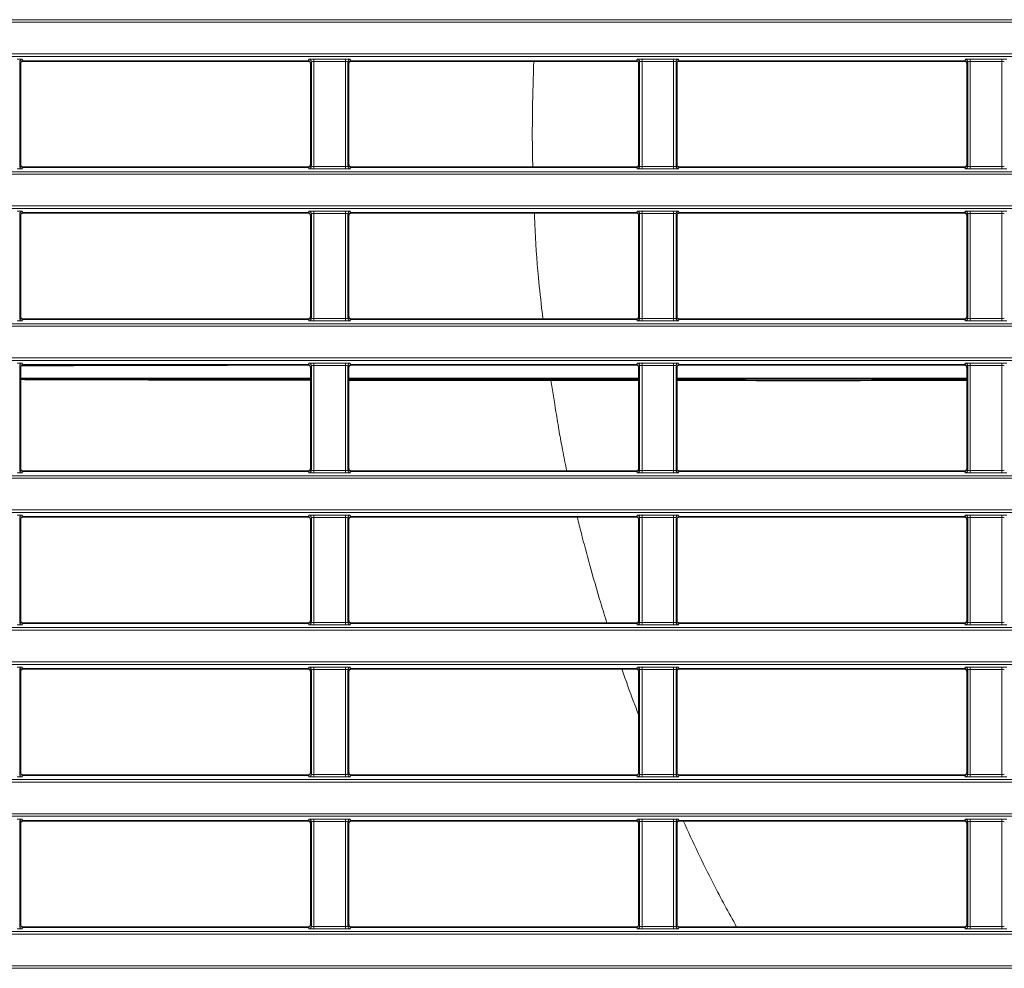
# Model space of a CAD drawing. Header units: millimetres. Extents: x 0 to 1118, y 0 to 864.
# Tile 84 of 172: x 634 to 654, y 339 to 358. Entities that reach past the tile are written whole.
import ezdxf

# ---------------------------------------------------------------- set-up
doc = ezdxf.new("R2010")
doc.units = ezdxf.units.MM

msp = doc.modelspace()

# ---------------------------------------------------------------- linework, layer by layer
at = {"color": 7, "linetype": 'Continuous', "lineweight": 18}
for p, q in [((523.211, 358.209), (663.222, 358.209)), ((663.222, 358.159), (523.211, 358.159)), ((523.211, 357.505), (663.222, 357.505)), ((663.222, 357.455), (523.211, 357.455)), ((634.092, 357.345), (634.092, 355.194)), ((634.106, 357.31), (634.092, 357.345)), ((634.142, 357.395), (634.156, 357.36)), ((640.027, 357.36), (640.041, 357.395)), ((640.091, 357.345), (640.077, 357.31)), ((640.091, 355.194), (640.091, 357.345)), ((640.141, 357.399), (640.792, 357.399)), ((640.141, 357.399), (640.141, 357.349)), ((640.792, 357.349), (640.141, 357.349)), ((640.141, 357.349), (640.141, 355.19)), ((640.792, 357.399), (640.792, 357.349)), ((640.792, 355.19), (640.792, 357.349)), ((640.842, 357.345), (640.842, 355.194)), ((640.856, 357.31), (640.842, 357.345)), ((640.892, 357.395), (640.906, 357.36)), ((646.777, 357.36), (646.791, 357.395)), ((646.841, 357.345), (646.827, 357.31)), ((646.841, 355.194), (646.841, 357.345)), ((646.891, 357.399), (647.542, 357.399)), ((646.891, 357.399), (646.891, 357.349)), ((647.542, 357.349), (646.891, 357.349)), ((646.891, 357.349), (646.891, 355.19)), ((647.542, 357.399), (647.542, 357.349)), ((647.542, 355.19), (647.542, 357.349)), ((647.592, 357.345), (647.592, 355.194)), ((647.606, 357.31), (647.592, 357.345)), ((647.642, 357.395), (647.656, 357.36)), ((653.527, 357.36), (653.541, 357.395)), ((653.591, 357.345), (653.577, 357.31)), ((653.591, 355.194), (653.591, 357.345)), ((653.641, 357.399), (654.292, 357.399)), ((653.641, 357.399), (653.641, 357.349)), ((654.292, 357.349), (653.641, 357.349)), ((653.641, 357.349), (653.641, 355.19)), ((654.292, 357.399), (654.292, 357.349)), ((654.292, 355.19), (654.292, 357.349)), ((634.092, 355.194), (634.106, 355.229)), ((640.077, 355.229), (640.091, 355.194)), ((640.141, 355.19), (640.141, 355.14)), ((640.141, 355.19), (640.792, 355.19)), ((640.792, 355.19), (640.792, 355.14)), ((640.842, 355.194), (640.856, 355.229)), ((646.827, 355.229), (646.841, 355.194)), ((646.891, 355.19), (646.891, 355.14)), ((646.891, 355.19), (647.542, 355.19)), ((647.542, 355.19), (647.542, 355.14)), ((647.592, 355.194), (647.606, 355.229)), ((653.577, 355.229), (653.591, 355.194)), ((653.641, 355.19), (654.292, 355.19)), ((653.641, 355.19), (653.641, 355.14)), ((654.292, 355.19), (654.292, 355.14)), ((523.211, 355.084), (663.222, 355.084)), ((663.222, 355.034), (523.211, 355.034)), ((634.156, 355.179), (634.142, 355.144)), ((640.041, 355.144), (640.027, 355.179)), ((640.792, 355.14), (640.141, 355.14)), ((640.906, 355.179), (640.892, 355.144)), ((646.791, 355.144), (646.777, 355.179)), ((647.542, 355.14), (646.891, 355.14)), ((647.656, 355.179), (647.642, 355.144)), ((653.541, 355.144), (653.527, 355.179)), ((654.292, 355.14), (653.641, 355.14)), ((523.211, 354.38), (663.222, 354.38)), ((663.222, 354.33), (523.211, 354.33)), ((634.092, 354.22), (634.092, 352.069)), ((634.106, 354.185), (634.092, 354.22)), ((634.142, 354.27), (634.156, 354.235)), ((640.027, 354.235), (640.041, 354.27)), ((640.091, 354.22), (640.077, 354.185)), ((640.091, 352.069), (640.091, 354.22)), ((640.141, 354.274), (640.792, 354.274)), ((640.141, 354.274), (640.141, 354.224)), ((640.792, 354.224), (640.141, 354.224)), ((640.141, 354.224), (640.141, 352.065)), ((640.792, 354.274), (640.792, 354.224)), ((640.792, 352.065), (640.792, 354.224)), ((640.842, 354.22), (640.842, 352.069)), ((640.856, 354.185), (640.842, 354.22)), ((640.892, 354.27), (640.906, 354.235)), ((646.777, 354.235), (646.791, 354.27)), ((646.841, 354.22), (646.827, 354.185)), ((646.841, 352.069), (646.841, 354.22)), ((646.891, 354.274), (647.542, 354.274)), ((646.891, 354.274), (646.891, 354.224)), ((647.542, 354.224), (646.891, 354.224)), ((646.891, 354.224), (646.891, 352.065)), ((647.542, 354.274), (647.542, 354.224)), ((647.542, 352.065), (647.542, 354.224)), ((647.592, 354.22), (647.592, 352.069)), ((647.606, 354.185), (647.592, 354.22)), ((647.642, 354.27), (647.656, 354.235)), ((653.527, 354.235), (653.541, 354.27)), ((653.591, 354.22), (653.577, 354.185)), ((653.591, 352.069), (653.591, 354.22)), ((653.641, 354.274), (654.292, 354.274)), ((653.641, 354.274), (653.641, 354.224)), ((654.292, 354.224), (653.641, 354.224)), ((653.641, 354.224), (653.641, 352.065)), ((654.292, 354.274), (654.292, 354.224)), ((654.292, 352.065), (654.292, 354.224)), ((523.211, 351.959), (663.222, 351.959)), ((634.092, 352.069), (634.106, 352.104)), ((634.156, 352.054), (634.142, 352.019)), ((640.041, 352.019), (640.027, 352.054)), ((640.077, 352.104), (640.091, 352.069)), ((640.141, 352.065), (640.792, 352.065)), ((640.141, 352.065), (640.141, 352.015)), ((640.792, 352.015), (640.141, 352.015)), ((640.792, 352.065), (640.792, 352.015)), ((640.842, 352.069), (640.856, 352.104)), ((640.906, 352.054), (640.892, 352.019)), ((646.791, 352.019), (646.777, 352.054)), ((646.827, 352.104), (646.841, 352.069)), ((646.891, 352.065), (646.891, 352.015)), ((646.891, 352.065), (647.542, 352.065)), ((647.542, 352.015), (646.891, 352.015)), ((647.542, 352.065), (647.542, 352.015)), ((647.592, 352.069), (647.606, 352.104)), ((647.656, 352.054), (647.642, 352.019)), ((653.541, 352.019), (653.527, 352.054)), ((653.577, 352.104), (653.591, 352.069)), ((653.641, 352.065), (654.292, 352.065)), ((653.641, 352.065), (653.641, 352.015)), ((654.292, 352.015), (653.641, 352.015)), ((654.292, 352.065), (654.292, 352.015)), ((663.222, 351.909), (523.211, 351.909)), ((523.211, 351.255), (663.222, 351.255)), ((663.222, 351.205), (523.211, 351.205)), ((634.142, 351.145), (634.156, 351.11)), ((640.027, 351.11), (640.041, 351.145)), ((640.141, 351.149), (640.792, 351.149)), ((640.141, 351.149), (640.141, 351.099)), ((640.792, 351.149), (640.792, 351.099)), ((640.892, 351.145), (640.906, 351.11)), ((646.777, 351.11), (646.791, 351.145)), ((646.891, 351.149), (647.542, 351.149)), ((646.891, 351.149), (646.891, 351.099)), ((647.542, 351.149), (647.542, 351.099)), ((647.642, 351.145), (647.656, 351.11)), ((653.527, 351.11), (653.541, 351.145)), ((653.641, 351.149), (654.292, 351.149)), ((653.641, 351.149), (653.641, 351.099)), ((654.292, 351.149), (654.292, 351.099)), ((634.092, 351.095), (634.092, 348.944)), ((634.106, 351.06), (634.092, 351.095)), ((640.091, 351.095), (640.077, 351.06)), ((640.091, 348.944), (640.091, 351.095)), ((640.792, 351.099), (640.141, 351.099)), ((640.141, 351.099), (640.141, 348.94)), ((640.792, 348.94), (640.792, 351.099)), ((640.842, 351.095), (640.842, 348.944)), ((640.856, 351.06), (640.842, 351.095)), ((646.841, 351.095), (646.827, 351.06)), ((646.841, 348.944), (646.841, 351.095)), ((647.542, 351.099), (646.891, 351.099)), ((646.891, 351.099), (646.891, 348.94)), ((647.542, 348.94), (647.542, 351.099)), ((647.592, 351.095), (647.592, 348.944)), ((647.606, 351.06), (647.592, 351.095)), ((653.591, 351.095), (653.577, 351.06)), ((653.591, 348.944), (653.591, 351.095)), ((654.292, 351.099), (653.641, 351.099)), ((653.641, 351.099), (653.641, 348.94)), ((654.292, 348.94), (654.292, 351.099)), ((634.092, 348.944), (634.106, 348.979)), ((634.156, 348.929), (634.142, 348.894)), ((640.041, 348.894), (640.027, 348.929)), ((640.077, 348.979), (640.091, 348.944)), ((640.141, 348.94), (640.141, 348.89)), ((640.141, 348.94), (640.792, 348.94)), ((640.792, 348.94), (640.792, 348.89)), ((640.842, 348.944), (640.856, 348.979)), ((640.906, 348.929), (640.892, 348.894)), ((646.791, 348.894), (646.777, 348.929)), ((646.827, 348.979), (646.841, 348.944)), ((646.891, 348.94), (646.891, 348.89)), ((646.891, 348.94), (647.542, 348.94)), ((647.542, 348.94), (647.542, 348.89)), ((647.592, 348.944), (647.606, 348.979)), ((647.656, 348.929), (647.642, 348.894)), ((653.541, 348.894), (653.527, 348.929)), ((653.577, 348.979), (653.591, 348.944)), ((653.641, 348.94), (654.292, 348.94)), ((653.641, 348.94), (653.641, 348.89)), ((654.292, 348.94), (654.292, 348.89)), ((523.211, 348.834), (663.222, 348.834)), ((663.222, 348.784), (523.211, 348.784)), ((640.792, 348.89), (640.141, 348.89)), ((647.542, 348.89), (646.891, 348.89)), ((654.292, 348.89), (653.641, 348.89)), ((523.211, 348.13), (663.222, 348.13)), ((663.222, 348.08), (523.211, 348.08)), ((634.092, 347.97), (634.092, 345.819)), ((634.106, 347.935), (634.092, 347.97)), ((634.142, 348.02), (634.156, 347.985)), ((640.027, 347.985), (640.041, 348.02)), ((640.091, 347.97), (640.077, 347.935)), ((640.091, 345.819), (640.091, 347.97)), ((640.141, 348.024), (640.792, 348.024)), ((640.141, 348.024), (640.141, 347.974)), ((640.792, 347.974), (640.141, 347.974)), ((640.141, 347.974), (640.141, 345.815)), ((640.792, 348.024), (640.792, 347.974)), ((640.792, 345.815), (640.792, 347.974)), ((640.842, 347.97), (640.842, 345.819)), ((640.856, 347.935), (640.842, 347.97)), ((640.892, 348.02), (640.906, 347.985)), ((646.777, 347.985), (646.791, 348.02)), ((646.841, 347.97), (646.827, 347.935)), ((646.841, 345.819), (646.841, 347.97)), ((646.891, 348.024), (647.542, 348.024)), ((646.891, 348.024), (646.891, 347.974)), ((647.542, 347.974), (646.891, 347.974)), ((646.891, 347.974), (646.891, 345.815)), ((647.542, 348.024), (647.542, 347.974)), ((647.542, 345.815), (647.542, 347.974)), ((647.592, 347.97), (647.592, 345.819)), ((647.606, 347.935), (647.592, 347.97)), ((647.642, 348.02), (647.656, 347.985)), ((653.527, 347.985), (653.541, 348.02)), ((653.591, 347.97), (653.577, 347.935)), ((653.591, 345.819), (653.591, 347.97)), ((653.641, 348.024), (654.292, 348.024)), ((653.641, 348.024), (653.641, 347.974)), ((654.292, 347.974), (653.641, 347.974)), ((653.641, 347.974), (653.641, 345.815)), ((654.292, 348.024), (654.292, 347.974)), ((654.292, 345.815), (654.292, 347.974)), ((523.211, 345.709), (663.222, 345.709)), ((634.092, 345.819), (634.106, 345.854)), ((634.156, 345.804), (634.142, 345.769)), ((640.041, 345.769), (640.027, 345.804)), ((640.077, 345.854), (640.091, 345.819)), ((640.141, 345.815), (640.792, 345.815)), ((640.141, 345.815), (640.141, 345.765)), ((640.792, 345.765), (640.141, 345.765)), ((640.792, 345.815), (640.792, 345.765)), ((640.842, 345.819), (640.856, 345.854)), ((640.906, 345.804), (640.892, 345.769)), ((646.791, 345.769), (646.777, 345.804)), ((646.827, 345.854), (646.841, 345.819)), ((646.891, 345.815), (647.542, 345.815)), ((646.891, 345.815), (646.891, 345.765)), ((647.542, 345.765), (646.891, 345.765)), ((647.542, 345.815), (647.542, 345.765)), ((647.592, 345.819), (647.606, 345.854)), ((647.656, 345.804), (647.642, 345.769)), ((653.541, 345.769), (653.527, 345.804)), ((653.577, 345.854), (653.591, 345.819)), ((653.641, 345.815), (654.292, 345.815)), ((653.641, 345.815), (653.641, 345.765)), ((654.292, 345.765), (653.641, 345.765)), ((654.292, 345.815), (654.292, 345.765)), ((663.222, 345.659), (523.211, 345.659)), ((523.211, 345.005), (663.222, 345.005)), ((663.222, 344.955), (523.211, 344.955)), ((634.142, 344.895), (634.156, 344.86)), ((640.027, 344.86), (640.041, 344.895)), ((640.141, 344.899), (640.792, 344.899)), ((640.141, 344.849), (640.141, 344.899)), ((640.792, 344.849), (640.792, 344.899)), ((640.892, 344.895), (640.906, 344.86)), ((646.777, 344.86), (646.791, 344.895)), ((646.891, 344.899), (647.542, 344.899)), ((646.891, 344.849), (646.891, 344.899)), ((647.542, 344.849), (647.542, 344.899)), ((647.642, 344.895), (647.656, 344.86)), ((653.527, 344.86), (653.541, 344.895)), ((653.641, 344.899), (654.292, 344.899)), ((653.641, 344.849), (653.641, 344.899)), ((654.292, 344.849), (654.292, 344.899)), ((634.092, 344.845), (634.092, 342.694)), ((634.106, 344.81), (634.092, 344.845)), ((640.091, 344.845), (640.077, 344.81)), ((640.091, 342.694), (640.091, 344.845)), ((640.792, 344.849), (640.141, 344.849)), ((640.141, 344.849), (640.141, 342.69)), ((640.792, 342.69), (640.792, 344.849)), ((640.842, 344.845), (640.842, 342.694)), ((640.856, 344.81), (640.842, 344.845)), ((646.841, 344.845), (646.827, 344.81)), ((646.841, 342.694), (646.841, 344.845)), ((647.542, 344.849), (646.891, 344.849)), ((646.891, 344.849), (646.891, 342.69)), ((647.542, 342.69), (647.542, 344.849)), ((647.592, 344.845), (647.592, 342.694)), ((647.606, 344.81), (647.592, 344.845)), ((653.591, 344.845), (653.577, 344.81)), ((653.591, 342.694), (653.591, 344.845)), ((654.292, 344.849), (653.641, 344.849)), ((653.641, 344.849), (653.641, 342.69)), ((654.292, 342.69), (654.292, 344.849)), ((634.092, 342.694), (634.106, 342.729)), ((634.156, 342.679), (634.142, 342.644)), ((640.041, 342.644), (640.027, 342.679)), ((640.077, 342.729), (640.091, 342.694)), ((640.141, 342.64), (640.141, 342.69)), ((640.141, 342.69), (640.792, 342.69)), ((640.792, 342.64), (640.141, 342.64)), ((640.792, 342.64), (640.792, 342.69)), ((640.842, 342.694), (640.856, 342.729)), ((640.906, 342.679), (640.892, 342.644)), ((646.791, 342.644), (646.777, 342.679)), ((646.827, 342.729), (646.841, 342.694)), ((646.891, 342.64), (646.891, 342.69)), ((646.891, 342.69), (647.542, 342.69)), ((647.542, 342.64), (646.891, 342.64)), ((647.542, 342.64), (647.542, 342.69)), ((647.592, 342.694), (647.606, 342.729)), ((647.656, 342.679), (647.642, 342.644)), ((653.541, 342.644), (653.527, 342.679)), ((653.577, 342.729), (653.591, 342.694)), ((653.641, 342.64), (653.641, 342.69)), ((653.641, 342.69), (654.292, 342.69)), ((654.292, 342.64), (653.641, 342.64)), ((654.292, 342.64), (654.292, 342.69)), ((523.211, 342.584), (663.222, 342.584)), ((663.222, 342.534), (523.211, 342.534)), ((523.211, 341.88), (663.222, 341.88)), ((663.222, 341.83), (523.211, 341.83)), ((634.092, 341.72), (634.092, 339.569)), ((634.106, 341.685), (634.092, 341.72)), ((634.142, 341.77), (634.156, 341.735)), ((640.027, 341.735), (640.041, 341.77)), ((640.091, 341.72), (640.077, 341.685)), ((640.091, 339.569), (640.091, 341.72)), ((640.141, 341.774), (640.792, 341.774)), ((640.141, 341.774), (640.141, 341.724)), ((640.792, 341.724), (640.141, 341.724)), ((640.141, 341.724), (640.141, 339.565)), ((640.792, 341.774), (640.792, 341.724)), ((640.792, 339.565), (640.792, 341.724)), ((640.842, 341.72), (640.842, 339.569)), ((640.856, 341.685), (640.842, 341.72)), ((640.892, 341.77), (640.906, 341.735)), ((646.777, 341.735), (646.791, 341.77)), ((646.841, 341.72), (646.827, 341.685)), ((646.841, 339.569), (646.841, 341.72)), ((646.891, 341.774), (647.542, 341.774)), ((646.891, 341.774), (646.891, 341.724)), ((647.542, 341.724), (646.891, 341.724)), ((646.891, 341.724), (646.891, 339.565)), ((647.542, 341.774), (647.542, 341.724)), ((647.542, 339.565), (647.542, 341.724)), ((647.592, 341.72), (647.592, 339.569)), ((647.606, 341.685), (647.592, 341.72)), ((647.642, 341.77), (647.656, 341.735)), ((653.527, 341.735), (653.541, 341.77)), ((653.591, 341.72), (653.577, 341.685)), ((653.591, 339.569), (653.591, 341.72)), ((653.641, 341.774), (654.292, 341.774)), ((653.641, 341.774), (653.641, 341.724)), ((654.292, 341.724), (653.641, 341.724)), ((653.641, 341.724), (653.641, 339.565)), ((654.292, 341.774), (654.292, 341.724)), ((654.292, 339.565), (654.292, 341.724)), ((634.092, 339.569), (634.106, 339.604)), ((640.077, 339.604), (640.091, 339.569)), ((640.842, 339.569), (640.856, 339.604)), ((646.827, 339.604), (646.841, 339.569)), ((647.592, 339.569), (647.606, 339.604)), ((653.577, 339.604), (653.591, 339.569)), ((523.211, 339.459), (663.222, 339.459)), ((663.222, 339.409), (523.211, 339.409)), ((634.156, 339.554), (634.142, 339.519)), ((640.041, 339.519), (640.027, 339.554)), ((640.141, 339.565), (640.141, 339.515)), ((640.141, 339.565), (640.792, 339.565)), ((640.792, 339.515), (640.141, 339.515)), ((640.792, 339.565), (640.792, 339.515)), ((640.906, 339.554), (640.892, 339.519)), ((646.791, 339.519), (646.777, 339.554)), ((646.891, 339.565), (647.542, 339.565)), ((646.891, 339.565), (646.891, 339.515)), ((647.542, 339.515), (646.891, 339.515)), ((647.542, 339.565), (647.542, 339.515)), ((647.656, 339.554), (647.642, 339.519)), ((653.541, 339.519), (653.527, 339.554)), ((653.641, 339.565), (653.641, 339.515)), ((653.641, 339.565), (654.292, 339.565)), ((654.292, 339.515), (653.641, 339.515)), ((654.292, 339.565), (654.292, 339.515)), ((523.211, 338.755), (663.222, 338.755)), ((663.222, 338.705), (523.211, 338.705))]:
    msp.add_line(p, q, dxfattribs=at)
at = {"color": 7, "linetype": 'Continuous', "lineweight": 35}
for p, q in [((634.106, 355.229), (634.106, 357.31)), ((634.156, 357.36), (640.027, 357.36)), ((640.077, 357.31), (640.077, 355.229)), ((640.856, 355.229), (640.856, 357.31)), ((640.906, 357.36), (646.777, 357.36)), ((646.827, 357.31), (646.827, 355.229)), ((647.606, 355.229), (647.606, 357.31)), ((647.656, 357.36), (653.527, 357.36)), ((653.577, 357.31), (653.577, 355.229)), ((634.156, 355.179), (640.027, 355.179)), ((640.906, 355.179), (646.777, 355.179)), ((647.656, 355.179), (653.527, 355.179)), ((634.106, 352.104), (634.106, 354.185)), ((634.156, 354.235), (640.027, 354.235)), ((640.077, 354.185), (640.077, 352.104)), ((640.856, 352.104), (640.856, 354.185)), ((640.906, 354.235), (646.777, 354.235)), ((646.827, 354.185), (646.827, 352.104)), ((647.606, 352.104), (647.606, 354.185)), ((647.656, 354.235), (653.527, 354.235)), ((653.577, 354.185), (653.577, 352.104)), ((634.156, 352.054), (640.027, 352.054)), ((640.906, 352.054), (646.777, 352.054)), ((647.656, 352.054), (653.527, 352.054)), ((634.106, 348.979), (634.106, 351.06)), ((634.156, 351.11), (640.027, 351.11)), ((640.077, 351.06), (640.077, 348.979)), ((640.856, 348.979), (640.856, 351.06)), ((640.906, 351.11), (646.777, 351.11)), ((646.827, 351.06), (646.827, 348.979)), ((647.606, 348.979), (647.606, 351.06)), ((647.656, 351.11), (653.527, 351.11)), ((653.577, 351.06), (653.577, 348.979)), ((645.016, 350.797), (646.827, 350.796)), ((634.156, 348.929), (640.027, 348.929)), ((640.906, 348.929), (646.777, 348.929)), ((647.656, 348.929), (653.527, 348.929)), ((634.106, 345.854), (634.106, 347.935)), ((634.156, 347.985), (640.027, 347.985)), ((640.077, 347.935), (640.077, 345.854)), ((640.856, 345.854), (640.856, 347.935)), ((640.906, 347.985), (646.777, 347.985)), ((646.827, 347.935), (646.827, 345.854)), ((647.606, 345.854), (647.606, 347.935)), ((647.656, 347.985), (653.527, 347.985)), ((653.577, 347.935), (653.577, 345.854)), ((634.156, 345.804), (640.027, 345.804)), ((640.906, 345.804), (646.777, 345.804)), ((647.656, 345.804), (653.527, 345.804)), ((634.156, 344.86), (640.027, 344.86)), ((640.906, 344.86), (646.777, 344.86)), ((647.656, 344.86), (653.527, 344.86)), ((634.106, 342.729), (634.106, 344.81)), ((640.077, 344.81), (640.077, 342.729)), ((640.856, 342.729), (640.856, 344.81)), ((646.827, 344.81), (646.827, 342.729)), ((647.606, 342.729), (647.606, 344.81)), ((653.577, 344.81), (653.577, 342.729)), ((640.027, 342.679), (634.156, 342.679)), ((646.777, 342.679), (640.906, 342.679)), ((653.527, 342.679), (647.656, 342.679)), ((634.106, 339.604), (634.106, 341.685)), ((640.027, 341.735), (634.156, 341.735)), ((640.077, 341.685), (640.077, 339.604)), ((640.856, 339.604), (640.856, 341.685)), ((646.777, 341.735), (640.906, 341.735)), ((646.827, 341.685), (646.827, 339.604)), ((647.606, 339.604), (647.606, 341.685)), ((653.527, 341.735), (647.656, 341.735)), ((653.577, 341.685), (653.577, 339.604)), ((640.027, 339.554), (634.156, 339.554)), ((646.777, 339.554), (640.906, 339.554)), ((653.527, 339.554), (647.656, 339.554))]:
    msp.add_line(p, q, dxfattribs=at)
at = {"color": 7, "linetype": 'Continuous', "lineweight": 18}
for centre, start, end in [((634.142, 357.345), 90.0282, 179.926), ((640.041, 357.345), 0.074, 89.9718), ((640.892, 357.345), 90.0282, 179.926), ((646.791, 357.345), 0.074, 89.9718), ((647.642, 357.345), 90.0282, 179.926), ((653.541, 357.345), 0.074, 89.9718), ((634.142, 355.194), 180.074, 269.9718), ((640.041, 355.194), 270.0282, 359.926), ((640.892, 355.194), 180.074, 269.9718), ((646.791, 355.194), 270.0282, 359.926), ((647.642, 355.194), 180.074, 269.9718), ((653.541, 355.194), 270.0282, 359.926), ((634.142, 354.22), 90.0282, 179.926), ((640.041, 354.22), 0.074, 89.9718), ((640.892, 354.22), 90.0282, 179.926), ((646.791, 354.22), 0.074, 89.9718), ((647.642, 354.22), 90.0282, 179.926), ((653.541, 354.22), 0.074, 89.9718), ((634.142, 352.069), 180.074, 269.9718), ((640.041, 352.069), 270.0282, 359.926), ((640.892, 352.069), 180.074, 269.9718), ((646.791, 352.069), 270.0282, 359.926), ((647.642, 352.069), 180.074, 269.9718), ((653.541, 352.069), 270.0282, 359.926), ((634.142, 351.095), 90.0282, 179.926), ((640.041, 351.095), 0.074, 89.9718), ((640.892, 351.095), 90.0282, 179.926), ((646.791, 351.095), 0.074, 89.9718), ((647.642, 351.095), 90.0282, 179.926), ((653.541, 351.095), 0.074, 89.9718), ((634.142, 348.944), 180.074, 269.9718), ((640.041, 348.944), 270.0282, 359.926), ((640.892, 348.944), 180.074, 269.9718), ((646.791, 348.944), 270.0282, 359.926), ((647.642, 348.944), 180.074, 269.9718), ((653.541, 348.944), 270.0282, 359.926), ((634.142, 347.97), 90.0282, 179.926), ((640.041, 347.97), 0.074, 89.9718), ((640.892, 347.97), 90.0282, 179.926), ((646.791, 347.97), 0.074, 89.9718), ((647.642, 347.97), 90.0282, 179.926), ((653.541, 347.97), 0.074, 89.9718), ((634.142, 345.819), 180.074, 269.9718), ((640.041, 345.819), 270.0282, 359.926), ((640.892, 345.819), 180.074, 269.9718), ((646.791, 345.819), 270.0282, 359.926), ((647.642, 345.819), 180.074, 269.9718), ((653.541, 345.819), 270.0282, 359.926), ((634.142, 344.845), 90.0282, 179.926), ((640.041, 344.845), 0.074, 89.9718), ((640.892, 344.845), 90.0282, 179.926), ((646.791, 344.845), 0.074, 89.9718), ((647.642, 344.845), 90.0282, 179.926), ((653.541, 344.845), 0.074, 89.9718), ((634.142, 342.694), 180.074, 269.9718), ((640.041, 342.694), 270.0282, 359.926), ((640.892, 342.694), 180.074, 269.9718), ((646.791, 342.694), 270.0282, 359.926), ((647.642, 342.694), 180.074, 269.9718), ((653.541, 342.694), 270.0282, 359.926), ((634.142, 341.72), 90.0282, 179.926), ((640.041, 341.72), 0.074, 89.9718), ((640.892, 341.72), 90.0282, 179.926), ((646.791, 341.72), 0.074, 89.9718), ((647.642, 341.72), 90.0282, 179.926), ((653.541, 341.72), 0.074, 89.9718), ((634.142, 339.569), 180.074, 269.9718), ((640.041, 339.569), 270.0282, 359.926), ((640.892, 339.569), 180.074, 269.9718), ((646.791, 339.569), 270.0282, 359.926), ((647.642, 339.569), 180.074, 269.9718), ((653.541, 339.569), 270.0282, 359.926)]:
    msp.add_arc(centre, 0.05, start, end, dxfattribs=at)
for centre, major_axis, ratio, start_param, end_param in [((634.042, 357.395), (0.1, 0), 0.043661, 0.017453, 1.570796), ((640.141, 357.395), (0.1, 0), 0.043661, 1.570796, 3.124139), ((640.141, 357.345), (0.05, 0), 0.087322, 1.570796, 3.124139), ((640.792, 357.395), (0.1, 0), 0.043661, 0.017453, 1.570796), ((640.792, 357.345), (0.05, 0), 0.087322, 0.017453, 1.570796), ((646.891, 357.395), (0.1, 0), 0.043661, 1.570796, 3.124139), ((646.891, 357.345), (0.05, 0), 0.087322, 1.570796, 3.124139), ((647.542, 357.395), (0.1, 0), 0.043661, 0.017453, 1.570796), ((647.542, 357.345), (0.05, 0), 0.087322, 0.017453, 1.570796), ((653.641, 357.395), (0.1, 0), 0.043661, 1.570796, 3.124139), ((653.641, 357.345), (0.05, 0), 0.087322, 1.570796, 3.124139), ((654.292, 357.395), (0.1, 0), 0.043661, 0.017453, 1.570796), ((654.292, 357.345), (0.05, 0), 0.087322, 0.017453, 1.570796), ((640.141, 355.195), (0.05, 0), 0.087322, 3.159046, 4.712389), ((640.792, 355.195), (0.05, 0), 0.087322, 4.712389, 6.265732), ((646.891, 355.195), (0.05, 0), 0.087322, 3.159046, 4.712389), ((647.542, 355.195), (0.05, 0), 0.087322, 4.712389, 6.265732), ((653.641, 355.195), (0.05, 0), 0.087322, 3.159046, 4.712389), ((654.292, 355.195), (0.05, 0), 0.087322, 4.712389, 6.265732), ((634.042, 355.145), (0.1, 0), 0.043661, 4.712389, 6.265732), ((640.141, 355.145), (0.1, 0), 0.043661, 3.159046, 4.712389), ((640.792, 355.145), (0.1, 0), 0.043661, 4.712389, 6.265732), ((646.891, 355.145), (0.1, 0), 0.043661, 3.159046, 4.712389), ((647.542, 355.145), (0.1, 0), 0.043661, 4.712389, 6.265732), ((653.641, 355.145), (0.1, 0), 0.043661, 3.159046, 4.712389), ((654.292, 355.145), (0.1, 0), 0.043661, 4.712389, 6.265732), ((634.042, 354.27), (0.1, 0), 0.043661, 0.017453, 1.570796), ((640.141, 354.27), (0.1, 0), 0.043661, 1.570796, 3.124139), ((640.141, 354.22), (0.05, 0), 0.087322, 1.570796, 3.124139), ((640.792, 354.27), (0.1, 0), 0.043661, 0.017453, 1.570796), ((640.792, 354.22), (0.05, 0), 0.087322, 0.017453, 1.570796), ((646.891, 354.27), (0.1, 0), 0.043661, 1.570796, 3.124139), ((646.891, 354.22), (0.05, 0), 0.087322, 1.570796, 3.124139), ((647.542, 354.27), (0.1, 0), 0.043661, 0.017453, 1.570796), ((647.542, 354.22), (0.05, 0), 0.087322, 0.017453, 1.570796), ((653.641, 354.27), (0.1, 0), 0.043661, 1.570796, 3.124139), ((653.641, 354.22), (0.05, 0), 0.087322, 1.570796, 3.124139), ((654.292, 354.27), (0.1, 0), 0.043661, 0.017453, 1.570796), ((654.292, 354.22), (0.05, 0), 0.087322, 0.017453, 1.570796), ((634.042, 352.02), (0.1, 0), 0.043661, 4.712389, 6.265732), ((640.141, 352.02), (0.1, 0), 0.043661, 3.159046, 4.712389), ((640.141, 352.07), (0.05, 0), 0.087322, 3.159046, 4.712389), ((640.792, 352.07), (0.05, 0), 0.087322, 4.712389, 6.265732), ((640.792, 352.02), (0.1, 0), 0.043661, 4.712389, 6.265732), ((646.891, 352.02), (0.1, 0), 0.043661, 3.159046, 4.712389), ((646.891, 352.07), (0.05, 0), 0.087322, 3.159046, 4.712389), ((647.542, 352.07), (0.05, 0), 0.087322, 4.712389, 6.265732), ((647.542, 352.02), (0.1, 0), 0.043661, 4.712389, 6.265732), ((653.641, 352.02), (0.1, 0), 0.043661, 3.159046, 4.712389), ((653.641, 352.07), (0.05, 0), 0.087322, 3.159046, 4.712389), ((654.292, 352.07), (0.05, 0), 0.087322, 4.712389, 6.265732), ((654.292, 352.02), (0.1, 0), 0.043661, 4.712389, 6.265732), ((634.042, 351.145), (0.1, 0), 0.043661, 0.017453, 1.570796), ((640.141, 351.145), (0.1, 0), 0.043661, 1.570796, 3.124139), ((640.792, 351.145), (0.1, 0), 0.043661, 0.017453, 1.570796), ((646.891, 351.145), (0.1, 0), 0.043661, 1.570796, 3.124139), ((647.542, 351.145), (0.1, 0), 0.043661, 0.017453, 1.570796), ((653.641, 351.145), (0.1, 0), 0.043661, 1.570796, 3.124139), ((654.292, 351.145), (0.1, 0), 0.043661, 0.017453, 1.570796), ((640.141, 351.095), (0.05, 0), 0.087322, 1.570796, 3.124139), ((640.792, 351.095), (0.05, 0), 0.087322, 0.017453, 1.570796), ((646.891, 351.095), (0.05, 0), 0.087322, 1.570796, 3.124139), ((647.542, 351.095), (0.05, 0), 0.087322, 0.017453, 1.570796), ((653.641, 351.095), (0.05, 0), 0.087322, 1.570796, 3.124139), ((654.292, 351.095), (0.05, 0), 0.087322, 0.017453, 1.570796), ((640.141, 348.945), (0.05, 0), 0.087322, 3.159046, 4.712389), ((640.792, 348.945), (0.05, 0), 0.087322, 4.712389, 6.265732), ((646.891, 348.945), (0.05, 0), 0.087322, 3.159046, 4.712389), ((647.542, 348.945), (0.05, 0), 0.087322, 4.712389, 6.265732), ((653.641, 348.945), (0.05, 0), 0.087322, 3.159046, 4.712389), ((654.292, 348.945), (0.05, 0), 0.087322, 4.712389, 6.265732), ((634.042, 348.895), (0.1, 0), 0.043661, 4.712389, 6.265732), ((640.141, 348.895), (0.1, 0), 0.043661, 3.159046, 4.712389), ((640.792, 348.895), (0.1, 0), 0.043661, 4.712389, 6.265732), ((646.891, 348.895), (0.1, 0), 0.043661, 3.159046, 4.712389), ((647.542, 348.895), (0.1, 0), 0.043661, 4.712389, 6.265732), ((653.641, 348.895), (0.1, 0), 0.043661, 3.159046, 4.712389), ((654.292, 348.895), (0.1, 0), 0.043661, 4.712389, 6.265732), ((634.042, 348.02), (0.1, 0), 0.043661, 0.017453, 1.570796), ((640.141, 348.02), (0.1, 0), 0.043661, 1.570796, 3.124139), ((640.141, 347.97), (0.05, 0), 0.087322, 1.570796, 3.124139), ((640.792, 348.02), (0.1, 0), 0.043661, 0.017453, 1.570796), ((640.792, 347.97), (0.05, 0), 0.087322, 0.017453, 1.570796), ((646.891, 348.02), (0.1, 0), 0.043661, 1.570796, 3.124139), ((646.891, 347.97), (0.05, 0), 0.087322, 1.570796, 3.124139), ((647.542, 348.02), (0.1, 0), 0.043661, 0.017453, 1.570796), ((647.542, 347.97), (0.05, 0), 0.087322, 0.017453, 1.570796), ((653.641, 348.02), (0.1, 0), 0.043661, 1.570796, 3.124139), ((653.641, 347.97), (0.05, 0), 0.087322, 1.570796, 3.124139), ((654.292, 348.02), (0.1, 0), 0.043661, 0.017453, 1.570796), ((654.292, 347.97), (0.05, 0), 0.087322, 0.017453, 1.570796), ((634.042, 345.77), (0.1, 0), 0.043661, 4.712389, 6.265732), ((640.141, 345.77), (0.1, 0), 0.043661, 3.159046, 4.712389), ((640.141, 345.82), (0.05, 0), 0.087322, 3.159046, 4.712389), ((640.792, 345.82), (0.05, 0), 0.087322, 4.712389, 6.265732), ((640.792, 345.77), (0.1, 0), 0.043661, 4.712389, 6.265732), ((646.891, 345.77), (0.1, 0), 0.043661, 3.159046, 4.712389), ((646.891, 345.82), (0.05, 0), 0.087322, 3.159046, 4.712389), ((647.542, 345.82), (0.05, 0), 0.087322, 4.712389, 6.265732), ((647.542, 345.77), (0.1, 0), 0.043661, 4.712389, 6.265732), ((653.641, 345.77), (0.1, 0), 0.043661, 3.159046, 4.712389), ((653.641, 345.82), (0.05, 0), 0.087322, 3.159046, 4.712389), ((654.292, 345.82), (0.05, 0), 0.087322, 4.712389, 6.265732), ((654.292, 345.77), (0.1, 0), 0.043661, 4.712389, 6.265732), ((634.042, 344.895), (0.1, 0), 0.043661, 0.017453, 1.570796), ((640.141, 344.895), (0.1, 0), 0.043661, 1.570796, 3.124139), ((640.792, 344.895), (0.1, 0), 0.043661, 0.017453, 1.570796), ((646.891, 344.895), (0.1, 0), 0.043661, 1.570796, 3.124139), ((647.542, 344.895), (0.1, 0), 0.043661, 0.017453, 1.570796), ((653.641, 344.895), (0.1, 0), 0.043661, 1.570796, 3.124139), ((654.292, 344.895), (0.1, 0), 0.043661, 0.017453, 1.570796), ((640.141, 344.845), (0.05, 0), 0.087322, 1.570796, 3.124139), ((640.792, 344.845), (0.05, 0), 0.087322, 0.017453, 1.570796), ((646.891, 344.845), (0.05, 0), 0.087322, 1.570796, 3.124139), ((647.542, 344.845), (0.05, 0), 0.087322, 0.017453, 1.570796), ((653.641, 344.845), (0.05, 0), 0.087322, 1.570796, 3.124139), ((654.292, 344.845), (0.05, 0), 0.087322, 0.017453, 1.570796), ((634.042, 342.645), (0.1, 0), 0.043661, 4.712389, 6.265732), ((640.141, 342.645), (0.1, 0), 0.043661, 3.159046, 4.712389), ((640.141, 342.695), (0.05, 0), 0.087322, 3.159046, 4.712389), ((640.792, 342.695), (0.05, 0), 0.087322, 4.712389, 6.265732), ((640.792, 342.645), (0.1, 0), 0.043661, 4.712389, 6.265732), ((646.891, 342.645), (0.1, 0), 0.043661, 3.159046, 4.712389), ((646.891, 342.695), (0.05, 0), 0.087322, 3.159046, 4.712389), ((647.542, 342.695), (0.05, 0), 0.087322, 4.712389, 6.265732), ((647.542, 342.645), (0.1, 0), 0.043661, 4.712389, 6.265732), ((653.641, 342.645), (0.1, 0), 0.043661, 3.159046, 4.712389), ((653.641, 342.695), (0.05, 0), 0.087322, 3.159046, 4.712389), ((654.292, 342.695), (0.05, 0), 0.087322, 4.712389, 6.265732), ((654.292, 342.645), (0.1, 0), 0.043661, 4.712389, 6.265732), ((634.042, 341.77), (0.1, 0), 0.043661, 0.017453, 1.570796), ((640.141, 341.77), (0.1, 0), 0.043661, 1.570796, 3.124139), ((640.141, 341.72), (0.05, 0), 0.087322, 1.570796, 3.124139), ((640.792, 341.77), (0.1, 0), 0.043661, 0.017453, 1.570796), ((640.792, 341.72), (0.05, 0), 0.087322, 0.017453, 1.570796), ((646.891, 341.77), (0.1, 0), 0.043661, 1.570796, 3.124139), ((646.891, 341.72), (0.05, 0), 0.087322, 1.570796, 3.124139), ((647.542, 341.77), (0.1, 0), 0.043661, 0.017453, 1.570796), ((647.542, 341.72), (0.05, 0), 0.087322, 0.017453, 1.570796), ((653.641, 341.77), (0.1, 0), 0.043661, 1.570796, 3.124139), ((653.641, 341.72), (0.05, 0), 0.087322, 1.570796, 3.124139), ((654.292, 341.77), (0.1, 0), 0.043661, 0.017453, 1.570796), ((654.292, 341.72), (0.05, 0), 0.087322, 0.017453, 1.570796), ((634.042, 339.52), (0.1, 0), 0.043661, 4.712389, 6.265732), ((640.141, 339.52), (0.1, 0), 0.043661, 3.159046, 4.712389), ((640.141, 339.57), (0.05, 0), 0.087322, 3.159046, 4.712389), ((640.792, 339.57), (0.05, 0), 0.087322, 4.712389, 6.265732), ((640.792, 339.52), (0.1, 0), 0.043661, 4.712389, 6.265732), ((646.891, 339.52), (0.1, 0), 0.043661, 3.159046, 4.712389), ((646.891, 339.57), (0.05, 0), 0.087322, 3.159046, 4.712389), ((647.542, 339.57), (0.05, 0), 0.087322, 4.712389, 6.265732), ((647.542, 339.52), (0.1, 0), 0.043661, 4.712389, 6.265732), ((653.641, 339.52), (0.1, 0), 0.043661, 3.159046, 4.712389), ((653.641, 339.57), (0.05, 0), 0.087322, 3.159046, 4.712389), ((654.292, 339.57), (0.05, 0), 0.087322, 4.712389, 6.265732), ((654.292, 339.52), (0.1, 0), 0.043661, 4.712389, 6.265732)]:
    msp.add_ellipse(centre, major_axis=major_axis, ratio=ratio, start_param=start_param, end_param=end_param, dxfattribs=at)
at = {"color": 7, "linetype": 'Continuous', "lineweight": 35}
for centre, major_axis, start_param, end_param in [((634.156, 357.31), (-0.0186, 0.0465), 5.903243, 7.473278), ((640.027, 357.31), (-0.0186, -0.0465), 1.9515, 3.521535), ((640.906, 357.31), (-0.0186, 0.0465), 5.903243, 7.473278), ((646.777, 357.31), (-0.0186, -0.0465), 1.9515, 3.521535), ((647.656, 357.31), (-0.0186, 0.0465), 5.903243, 7.473278), ((653.527, 357.31), (-0.0186, -0.0465), 1.9515, 3.521535), ((634.156, 355.229), (-0.0186, -0.0465), 5.093092, 6.663127), ((640.027, 355.229), (-0.0186, 0.0465), 2.761651, 4.331686), ((640.906, 355.229), (-0.0186, -0.0465), 5.093092, 6.663127), ((646.777, 355.229), (-0.0186, 0.0465), 2.761651, 4.331686), ((647.656, 355.229), (-0.0186, -0.0465), 5.093092, 6.663127), ((653.527, 355.229), (-0.0186, 0.0465), 2.761651, 4.331686), ((634.156, 354.185), (-0.0186, 0.0465), 5.903243, 7.473278), ((640.027, 354.185), (-0.0186, -0.0465), 1.9515, 3.521535), ((640.906, 354.185), (-0.0186, 0.0465), 5.903243, 7.473278), ((646.777, 354.185), (-0.0186, -0.0465), 1.9515, 3.521535), ((647.656, 354.185), (-0.0186, 0.0465), 5.903243, 7.473278), ((653.527, 354.185), (-0.0186, -0.0465), 1.9515, 3.521535), ((634.156, 352.104), (-0.0186, -0.0465), 5.093092, 6.663127), ((640.027, 352.104), (-0.0186, 0.0465), 2.761651, 4.331686), ((640.906, 352.104), (-0.0186, -0.0465), 5.093092, 6.663127), ((646.777, 352.104), (-0.0186, 0.0465), 2.761651, 4.331686), ((647.656, 352.104), (-0.0186, -0.0465), 5.093092, 6.663127), ((653.527, 352.104), (-0.0186, 0.0465), 2.761651, 4.331686), ((634.156, 351.06), (-0.0186, 0.0465), 5.903243, 7.473278), ((640.027, 351.06), (-0.0186, -0.0465), 1.9515, 3.521535), ((640.906, 351.06), (-0.0186, 0.0465), 5.903243, 7.473278), ((646.777, 351.06), (-0.0186, -0.0465), 1.9515, 3.521535), ((647.656, 351.06), (-0.0186, 0.0465), 5.903243, 7.473278), ((653.527, 351.06), (-0.0186, -0.0465), 1.9515, 3.521535), ((634.156, 348.979), (-0.0186, -0.0465), 5.093092, 6.663127), ((640.027, 348.979), (-0.0186, 0.0465), 2.761651, 4.331686), ((640.906, 348.979), (-0.0186, -0.0465), 5.093092, 6.663127), ((646.777, 348.979), (-0.0186, 0.0465), 2.761651, 4.331686), ((647.656, 348.979), (-0.0186, -0.0465), 5.093092, 6.663127), ((653.527, 348.979), (-0.0186, 0.0465), 2.761651, 4.331686), ((634.156, 347.935), (-0.0186, 0.0465), 5.903243, 7.473278), ((640.027, 347.935), (-0.0186, -0.0465), 1.9515, 3.521535), ((640.906, 347.935), (-0.0186, 0.0465), 5.903243, 7.473278), ((646.777, 347.935), (-0.0186, -0.0465), 1.9515, 3.521535), ((647.656, 347.935), (-0.0186, 0.0465), 5.903243, 7.473278), ((653.527, 347.935), (-0.0186, -0.0465), 1.9515, 3.521535), ((634.156, 345.854), (-0.0186, -0.0465), 5.093092, 6.663127), ((640.027, 345.854), (-0.0186, 0.0465), 2.761651, 4.331686), ((640.906, 345.854), (-0.0186, -0.0465), 5.093092, 6.663127), ((646.777, 345.854), (-0.0186, 0.0465), 2.761651, 4.331686), ((647.656, 345.854), (-0.0186, -0.0465), 5.093092, 6.663127), ((653.527, 345.854), (-0.0186, 0.0465), 2.761651, 4.331686), ((634.156, 344.81), (-0.0186, 0.0465), 5.903243, 7.473278), ((640.027, 344.81), (-0.0186, -0.0465), 1.9515, 3.521535), ((640.906, 344.81), (-0.0186, 0.0465), 5.903243, 7.473278), ((646.777, 344.81), (-0.0186, -0.0465), 1.9515, 3.521535), ((647.656, 344.81), (-0.0186, 0.0465), 5.903243, 7.473278), ((653.527, 344.81), (-0.0186, -0.0465), 1.9515, 3.521535), ((634.156, 342.729), (-0.0186, -0.0465), 5.093092, 6.663127), ((640.027, 342.729), (-0.0186, 0.0465), 2.761651, 4.331686), ((640.906, 342.729), (-0.0186, -0.0465), 5.093092, 6.663127), ((646.777, 342.729), (-0.0186, 0.0465), 2.761651, 4.331686), ((647.656, 342.729), (-0.0186, -0.0465), 5.093092, 6.663127), ((653.527, 342.729), (-0.0186, 0.0465), 2.761651, 4.331686), ((634.156, 341.685), (-0.0186, 0.0465), 5.903243, 7.473278), ((640.027, 341.685), (-0.0186, -0.0465), 1.9515, 3.521535), ((640.906, 341.685), (-0.0186, 0.0465), 5.903243, 7.473278), ((646.777, 341.685), (-0.0186, -0.0465), 1.9515, 3.521535), ((647.656, 341.685), (-0.0186, 0.0465), 5.903243, 7.473278), ((653.527, 341.685), (-0.0186, -0.0465), 1.9515, 3.521535), ((634.156, 339.604), (-0.0186, -0.0465), 5.093092, 6.663127), ((640.027, 339.604), (-0.0186, 0.0465), 2.761651, 4.331686), ((640.906, 339.604), (-0.0186, -0.0465), 5.093092, 6.663127), ((646.777, 339.604), (-0.0186, 0.0465), 2.761651, 4.331686), ((647.656, 339.604), (-0.0186, -0.0465), 5.093092, 6.663127), ((653.527, 339.604), (-0.0186, 0.0465), 2.761651, 4.331686)]:
    msp.add_ellipse(centre, major_axis=major_axis, ratio=0.998896, start_param=start_param, end_param=end_param, dxfattribs=at)
at = {"color": 7, "linetype": 'Continuous', "lineweight": 18}
for points, knots in [([(644.646, 355.179), (644.646, 355.191), (644.632, 355.586), (644.634, 356.314), (644.656, 357.028), (644.666, 357.36)], [0, 0, 0, 0, 0.01628, 0.543537, 1, 1, 1, 1]), ([(644.855, 352.054), (644.849, 352.102), (644.814, 352.386), (644.746, 353.034), (644.695, 353.714), (644.681, 354.158), (644.678, 354.235)], [0, 0, 0, 0, 0.06573, 0.392372, 0.894506, 1, 1, 1, 1]), ([(645.344, 348.929), (645.315, 349.075), (645.26, 349.343), (645.186, 349.748), (645.108, 350.224), (645.051, 350.579), (645.016, 350.797)], [0, 0, 0, 0, 0.23587, 0.432578, 0.651542, 1, 1, 1, 1]), ([(646.17, 345.804), (646.127, 345.942), (646.001, 346.343), (645.827, 346.959), (645.667, 347.548), (645.588, 347.873), (645.561, 347.985)], [0, 0, 0, 0, 0.191859, 0.558388, 0.84806, 1, 1, 1, 1]), ([(646.827, 343.903), (646.792, 343.993), (646.672, 344.305), (646.557, 344.624), (646.48, 344.855), (646.479, 344.86)], [0, 0, 0, 0, 0.284554, 0.984845, 1, 1, 1, 1]), ([(648.837, 339.554), (648.675, 339.849), (648.283, 340.561), (647.94, 341.302), (647.74, 341.735)], [0, 0, 0, 0, 0.414548, 1, 1, 1, 1])]:
    msp.add_open_spline(points, degree=3, knots=knots, dxfattribs=at)
at = {"color": 7, "linetype": 'Continuous', "lineweight": 35}
for points, knots in [([(634.128, 351.1), (634.703, 351.101), (636.195, 351.106), (637.758, 351.108), (638.718, 351.11)], [0, 0, 0, 0, 0.385253, 1, 1, 1, 1]), ([(634.106, 350.832), (634.578, 350.832), (635.977, 350.832), (637.973, 350.832), (639.559, 350.832), (640.077, 350.832)], [0, 0, 0, 0, 0.255089, 0.757174, 1, 1, 1, 1]), ([(634.106, 350.815), (634.608, 350.813), (636.091, 350.809), (638.086, 350.805), (639.603, 350.803), (640.077, 350.802)], [0, 0, 0, 0, 0.259948, 0.76886, 1, 1, 1, 1]), ([(640.856, 350.832), (641.152, 350.832), (642.521, 350.832), (644.519, 350.832), (646.267, 350.832), (646.827, 350.832)], [0, 0, 0, 0, 0.157855, 0.730201, 1, 1, 1, 1]), ([(640.856, 350.801), (641.17, 350.801), (642.529, 350.799), (643.934, 350.797), (645.016, 350.797)], [0, 0, 0, 0, 0.23061, 1, 1, 1, 1]), ([(647.606, 350.832), (647.863, 350.832), (649.197, 350.832), (651.192, 350.832), (652.958, 350.832), (653.577, 350.832)], [0, 0, 0, 0, 0.133985, 0.696881, 1, 1, 1, 1]), ([(647.606, 350.795), (647.869, 350.795), (649.259, 350.794), (651.25, 350.794), (652.989, 350.795), (653.577, 350.796)], [0, 0, 0, 0, 0.13391, 0.707473, 1, 1, 1, 1])]:
    msp.add_open_spline(points, degree=3, knots=knots, dxfattribs=at)

doc.saveas('drawing.dxf')
